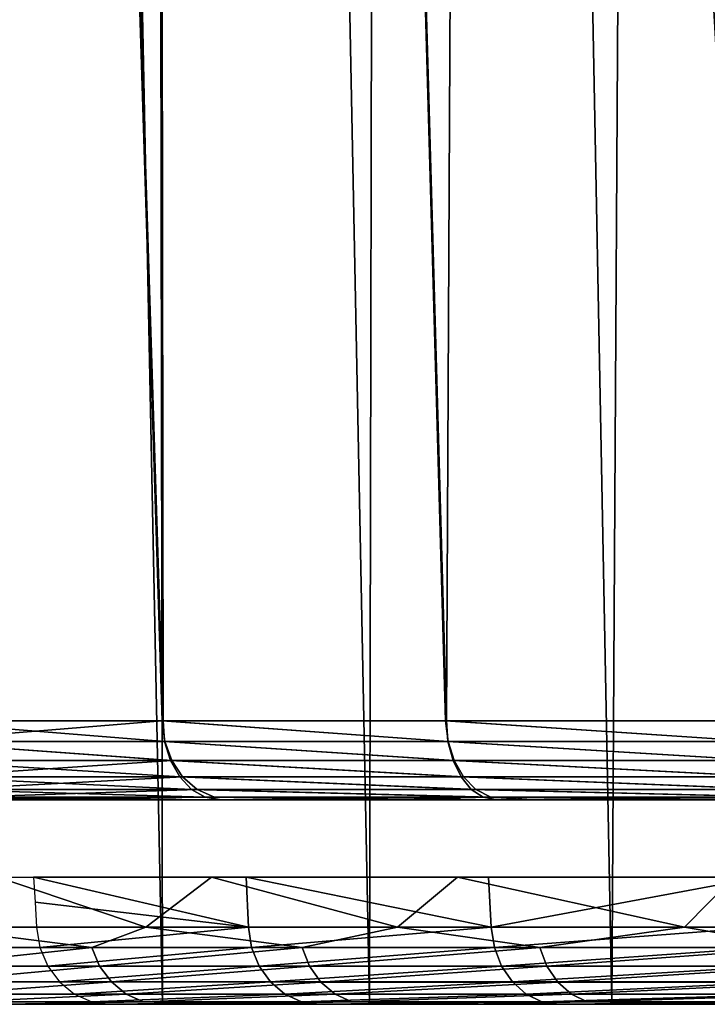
# Model space of a CAD drawing. Header units: millimetres. Extents: x -34 to 34, y -62 to 40.
# Tile 49 of 232: x -20.19 to -17.67, y -1 to 2.61. Entities that reach past the tile are written whole.
import ezdxf

# ---------------------------------------------------------------- set-up
doc = ezdxf.new("R2010")
doc.units = ezdxf.units.MM
doc.header["$LTSCALE"] = 52.148148
for name, color, linetype in [('113', 7, 'CONTINUOUS'), ('119', 7, 'CONTINUOUS'), ('123', 7, 'CONTINUOUS'), ('13', 7, 'CONTINUOUS'), ('137', 7, 'CONTINUOUS'), ('24', 7, 'CONTINUOUS'), ('3', 7, 'CONTINUOUS'), ('54', 7, 'CONTINUOUS'), ('55', 7, 'CONTINUOUS'), ('6', 7, 'CONTINUOUS'), ('96', 7, 'CONTINUOUS')]:
    doc.layers.add(name, color=color, linetype=linetype)

msp = doc.modelspace()

# ---------------------------------------------------------------- linework, layer by layer
at = {"layer": '113', "color": 7, "linetype": 'Continuous', "true_color": 0xe0f2ff}
for points in [[(-19.3533, -0.7166, -148.9342), (-20.1303, -0.7166, -150.4202), (-20.118, -0.791, -150.4261), (-19.3533, -0.7166, -148.9342)], [(-19.3414, -0.791, -148.941), (-19.3533, -0.7166, -148.9342), (-20.118, -0.791, -150.4261), (-19.3414, -0.791, -148.941)], [(-18.4621, -0.7166, -147.5039), (-19.3533, -0.7166, -148.9342), (-19.3414, -0.791, -148.941), (-18.4621, -0.7166, -147.5039)], [(-18.4621, -0.7166, -147.5039), (-19.3414, -0.791, -148.941), (-18.4507, -0.791, -147.5115), (-18.4621, -0.7166, -147.5039)], [(-17.4653, -0.7166, -146.1449), (-18.4621, -0.7166, -147.5039), (-18.4507, -0.791, -147.5115), (-17.4653, -0.7166, -146.1449)], [(-17.4653, -0.7166, -146.1449), (-18.4507, -0.791, -147.5115), (-17.4546, -0.791, -146.1534), (-17.4653, -0.7166, -146.1449)], [(-20.0893, -0.8595, -150.4398), (-19.3414, -0.791, -148.941), (-20.118, -0.791, -150.4261), (-20.0893, -0.8595, -150.4398)], [(-19.3138, -0.8595, -148.9568), (-19.3414, -0.791, -148.941), (-20.0893, -0.8595, -150.4398), (-19.3138, -0.8595, -148.9568)], [(-19.3414, -0.791, -148.941), (-19.3138, -0.8595, -148.9568), (-18.4507, -0.791, -147.5115), (-19.3414, -0.791, -148.941)], [(-18.4507, -0.791, -147.5115), (-19.3138, -0.8595, -148.9568), (-18.4244, -0.8595, -147.5293), (-18.4507, -0.791, -147.5115)], [(-18.4507, -0.791, -147.5115), (-18.4244, -0.8595, -147.5293), (-17.4546, -0.791, -146.1534), (-18.4507, -0.791, -147.5115)], [(-17.4546, -0.791, -146.1534), (-18.4244, -0.8595, -147.5293), (-17.4297, -0.8595, -146.1732), (-17.4546, -0.791, -146.1534)], [(-20.046, -0.9179, -150.4603), (-19.3138, -0.8595, -148.9568), (-20.0893, -0.8595, -150.4398), (-20.046, -0.9179, -150.4603)], [(-19.2722, -0.9179, -148.9806), (-19.3138, -0.8595, -148.9568), (-20.046, -0.9179, -150.4603), (-19.2722, -0.9179, -148.9806)], [(-19.3138, -0.8595, -148.9568), (-19.2722, -0.9179, -148.9806), (-18.4244, -0.8595, -147.5293), (-19.3138, -0.8595, -148.9568)], [(-18.4244, -0.8595, -147.5293), (-19.2722, -0.9179, -148.9806), (-18.3847, -0.9179, -147.5562), (-18.4244, -0.8595, -147.5293)], [(-18.4244, -0.8595, -147.5293), (-18.3847, -0.9179, -147.5562), (-17.4297, -0.8595, -146.1732), (-18.4244, -0.8595, -147.5293)], [(-17.4297, -0.8595, -146.1732), (-18.3847, -0.9179, -147.5562), (-17.3922, -0.9179, -146.2029), (-17.4297, -0.8595, -146.1732)], [(-19.9909, -0.9625, -150.4866), (-19.2722, -0.9179, -148.9806), (-20.046, -0.9179, -150.4603), (-19.9909, -0.9625, -150.4866)], [(-19.2193, -0.9625, -149.0108), (-19.2722, -0.9179, -148.9806), (-19.9909, -0.9625, -150.4866), (-19.2193, -0.9625, -149.0108)], [(-19.2722, -0.9179, -148.9806), (-19.2193, -0.9625, -149.0108), (-18.3847, -0.9179, -147.5562), (-19.2722, -0.9179, -148.9806)], [(-18.3847, -0.9179, -147.5562), (-19.2193, -0.9625, -149.0108), (-18.3342, -0.9625, -147.5904), (-18.3847, -0.9179, -147.5562)], [(-18.3847, -0.9179, -147.5562), (-18.3342, -0.9625, -147.5904), (-17.3922, -0.9179, -146.2029), (-18.3847, -0.9179, -147.5562)], [(-17.3922, -0.9179, -146.2029), (-18.3342, -0.9625, -147.5904), (-17.3444, -0.9625, -146.2408), (-17.3922, -0.9179, -146.2029)], [(-19.9275, -0.9905, -150.5167), (-19.2193, -0.9625, -149.0108), (-19.9909, -0.9625, -150.4866), (-19.9275, -0.9905, -150.5167)], [(-19.1583, -0.9905, -149.0457), (-19.2193, -0.9625, -149.0108), (-19.9275, -0.9905, -150.5167), (-19.1583, -0.9905, -149.0457)], [(-19.2193, -0.9625, -149.0108), (-19.1583, -0.9905, -149.0457), (-18.3342, -0.9625, -147.5904), (-19.2193, -0.9625, -149.0108)], [(-18.3342, -0.9625, -147.5904), (-19.1583, -0.9905, -149.0457), (-18.2761, -0.9905, -147.6297), (-18.3342, -0.9625, -147.5904)], [(-18.3342, -0.9625, -147.5904), (-18.2761, -0.9905, -147.6297), (-17.3444, -0.9625, -146.2408), (-18.3342, -0.9625, -147.5904)], [(-17.3444, -0.9625, -146.2408), (-18.2761, -0.9905, -147.6297), (-17.2894, -0.9905, -146.2845), (-17.3444, -0.9625, -146.2408)], [(-19.8598, -1, -150.5489), (-19.1583, -0.9905, -149.0457), (-19.9275, -0.9905, -150.5167), (-19.8598, -1, -150.5489)], [(-19.8598, -1, -150.5489), (-19.0932, -1, -149.0829), (-19.1583, -0.9905, -149.0457), (-19.8598, -1, -150.5489)], [(-19.1583, -0.9905, -149.0457), (-19.0932, -1, -149.0829), (-18.2761, -0.9905, -147.6297), (-19.1583, -0.9905, -149.0457)], [(-19.0932, -1, -149.0829), (-18.214, -1, -147.6718), (-18.2761, -0.9905, -147.6297), (-19.0932, -1, -149.0829)], [(-18.2761, -0.9905, -147.6297), (-18.214, -1, -147.6718), (-17.2894, -0.9905, -146.2845), (-18.2761, -0.9905, -147.6297)], [(-18.214, -1, -147.6718), (-17.2306, -1, -146.3311), (-17.2894, -0.9905, -146.2845), (-18.214, -1, -147.6718)]]:
    msp.add_3dface(points, dxfattribs=at)
at = {"layer": '119', "color": 7, "linetype": 'Continuous', "true_color": 0xe0f2ff}
for points in [[(-20.607, 0.0395, -172.5724), (-19.6659, 0.0395, -173.9988), (-19.6607, -0.0357, -173.9848), (-20.607, 0.0395, -172.5724)], [(-20.6018, -0.0357, -172.5572), (-20.607, 0.0395, -172.5724), (-19.6607, -0.0357, -173.9848), (-20.6018, -0.0357, -172.5572)], [(-19.6659, 0.0395, -173.9988), (-18.6262, 0.0395, -175.355), (-18.6209, -0.0357, -175.3422), (-19.6659, 0.0395, -173.9988)], [(-19.6607, -0.0357, -173.9848), (-19.6659, 0.0395, -173.9988), (-18.6209, -0.0357, -175.3422), (-19.6607, -0.0357, -173.9848)], [(-18.6262, 0.0395, -175.355), (-17.4933, 0.0395, -176.6343), (-17.4875, -0.0357, -176.6225), (-18.6262, 0.0395, -175.355)], [(-18.6209, -0.0357, -175.3422), (-18.6262, 0.0395, -175.355), (-17.4875, -0.0357, -176.6225), (-18.6209, -0.0357, -175.3422)], [(-20.6018, -0.0357, -172.5572), (-19.6607, -0.0357, -173.9848), (-19.6386, -0.1058, -173.9623), (-20.6018, -0.0357, -172.5572)], [(-20.5772, -0.1058, -172.5379), (-20.6018, -0.0357, -172.5572), (-19.6386, -0.1058, -173.9623), (-20.5772, -0.1058, -172.5379)], [(-19.6607, -0.0357, -173.9848), (-18.6209, -0.0357, -175.3422), (-18.6016, -0.1058, -175.3167), (-19.6607, -0.0357, -173.9848)], [(-19.6386, -0.1058, -173.9623), (-19.6607, -0.0357, -173.9848), (-18.6016, -0.1058, -175.3167), (-19.6386, -0.1058, -173.9623)], [(-18.6209, -0.0357, -175.3422), (-17.4875, -0.0357, -176.6225), (-17.4713, -0.1058, -176.5943), (-18.6209, -0.0357, -175.3422)], [(-18.6016, -0.1058, -175.3167), (-18.6209, -0.0357, -175.3422), (-17.4713, -0.1058, -176.5943), (-18.6016, -0.1058, -175.3167)], [(-20.5772, -0.1058, -172.5379), (-19.6386, -0.1058, -173.9623), (-19.6051, -0.1657, -173.9267), (-20.5772, -0.1058, -172.5379)], [(-20.5396, -0.1657, -172.5075), (-20.5772, -0.1058, -172.5379), (-19.6051, -0.1657, -173.9267), (-20.5396, -0.1657, -172.5075)], [(-19.6386, -0.1058, -173.9623), (-18.6016, -0.1058, -175.3167), (-18.5728, -0.1657, -175.2763), (-19.6386, -0.1058, -173.9623)], [(-19.6051, -0.1657, -173.9267), (-19.6386, -0.1058, -173.9623), (-18.5728, -0.1657, -175.2763), (-19.6051, -0.1657, -173.9267)], [(-18.6016, -0.1058, -175.3167), (-17.4713, -0.1058, -176.5943), (-17.4477, -0.1657, -176.5497), (-18.6016, -0.1058, -175.3167)], [(-18.5728, -0.1657, -175.2763), (-18.6016, -0.1058, -175.3167), (-17.4477, -0.1657, -176.5497), (-18.5728, -0.1657, -175.2763)], [(-20.5396, -0.1657, -172.5075), (-19.6051, -0.1657, -173.9267), (-19.562, -0.2115, -173.8812), (-20.5396, -0.1657, -172.5075)], [(-20.4913, -0.2115, -172.4686), (-20.5396, -0.1657, -172.5075), (-19.562, -0.2115, -173.8812), (-20.4913, -0.2115, -172.4686)], [(-19.6051, -0.1657, -173.9267), (-18.5728, -0.1657, -175.2763), (-18.5356, -0.2115, -175.2248), (-19.6051, -0.1657, -173.9267)], [(-19.562, -0.2115, -173.8812), (-19.6051, -0.1657, -173.9267), (-18.5356, -0.2115, -175.2248), (-19.562, -0.2115, -173.8812)], [(-18.5728, -0.1657, -175.2763), (-17.4477, -0.1657, -176.5497), (-17.417, -0.2115, -176.4927), (-18.5728, -0.1657, -175.2763)], [(-18.5356, -0.2115, -175.2248), (-18.5728, -0.1657, -175.2763), (-17.417, -0.2115, -176.4927), (-18.5356, -0.2115, -175.2248)], [(-20.4913, -0.2115, -172.4686), (-19.562, -0.2115, -173.8812), (-19.5116, -0.2402, -173.8295), (-20.4913, -0.2115, -172.4686)], [(-20.4351, -0.2402, -172.4243), (-20.4913, -0.2115, -172.4686), (-19.5116, -0.2402, -173.8295), (-20.4351, -0.2402, -172.4243)], [(-19.562, -0.2115, -173.8812), (-18.5356, -0.2115, -175.2248), (-18.4916, -0.2402, -175.1664), (-19.562, -0.2115, -173.8812)], [(-19.5116, -0.2402, -173.8295), (-19.562, -0.2115, -173.8812), (-18.4916, -0.2402, -175.1664), (-19.5116, -0.2402, -173.8295)], [(-18.5356, -0.2115, -175.2248), (-17.417, -0.2115, -176.4927), (-17.3802, -0.2402, -176.4282), (-18.5356, -0.2115, -175.2248)], [(-18.4916, -0.2402, -175.1664), (-18.5356, -0.2115, -175.2248), (-17.3802, -0.2402, -176.4282), (-18.4916, -0.2402, -175.1664)], [(-20.3693, -0.25, -172.3863), (-20.4351, -0.2402, -172.4243), (-19.5116, -0.2402, -173.8295), (-20.3693, -0.25, -172.3863)], [(-19.452, -0.25, -173.7822), (-20.3693, -0.25, -172.3863), (-19.5116, -0.2402, -173.8295), (-19.452, -0.25, -173.7822)], [(-18.4393, -0.25, -175.1103), (-19.452, -0.25, -173.7822), (-19.5116, -0.2402, -173.8295), (-18.4393, -0.25, -175.1103)], [(-18.4393, -0.25, -175.1103), (-19.5116, -0.2402, -173.8295), (-18.4916, -0.2402, -175.1664), (-18.4393, -0.25, -175.1103)], [(-17.3361, -0.25, -176.3643), (-18.4393, -0.25, -175.1103), (-18.4916, -0.2402, -175.1664), (-17.3361, -0.25, -176.3643)], [(-17.3361, -0.25, -176.3643), (-18.4916, -0.2402, -175.1664), (-17.3802, -0.2402, -176.4282), (-17.3361, -0.25, -176.3643)]]:
    msp.add_3dface(points, dxfattribs=at)
at = {"layer": '123', "color": 7, "linetype": 'Continuous', "true_color": 0xe0f2ff}
for points in [[(-19.6698, 0.0395, -146.0067), (-20.6114, 0.0395, -147.4348), (-20.6007, -0.036, -147.441), (-19.6698, 0.0395, -146.0067)], [(-19.6698, 0.0395, -146.0067), (-20.6007, -0.036, -147.441), (-19.6597, -0.036, -146.0139), (-19.6698, 0.0395, -146.0067)], [(-18.6295, 0.0395, -144.6489), (-19.6698, 0.0395, -146.0067), (-18.62, -0.036, -144.6569), (-18.6295, 0.0395, -144.6489)], [(-19.6698, 0.0395, -146.0067), (-19.6597, -0.036, -146.0139), (-18.62, -0.036, -144.6569), (-19.6698, 0.0395, -146.0067)], [(-17.4956, 0.0395, -143.3682), (-18.6295, 0.0395, -144.6489), (-17.4869, -0.036, -143.377), (-17.4956, 0.0395, -143.3682)], [(-18.6295, 0.0395, -144.6489), (-18.62, -0.036, -144.6569), (-17.4869, -0.036, -143.377), (-18.6295, 0.0395, -144.6489)], [(-20.5725, -0.1061, -147.4548), (-19.6344, -0.1061, -146.0322), (-20.6007, -0.036, -147.441), (-20.5725, -0.1061, -147.4548)], [(-20.6007, -0.036, -147.441), (-19.6344, -0.1061, -146.0322), (-19.6597, -0.036, -146.0139), (-20.6007, -0.036, -147.441)], [(-19.6344, -0.1061, -146.0322), (-18.5981, -0.1061, -144.6794), (-19.6597, -0.036, -146.0139), (-19.6344, -0.1061, -146.0322)], [(-19.6597, -0.036, -146.0139), (-18.5981, -0.1061, -144.6794), (-18.62, -0.036, -144.6569), (-19.6597, -0.036, -146.0139)], [(-18.5981, -0.1061, -144.6794), (-17.4688, -0.1061, -143.4033), (-18.62, -0.036, -144.6569), (-18.5981, -0.1061, -144.6794)], [(-18.62, -0.036, -144.6569), (-17.4688, -0.1061, -143.4033), (-17.4869, -0.036, -143.377), (-18.62, -0.036, -144.6569)], [(-20.5725, -0.1061, -147.4548), (-20.5276, -0.1659, -147.4733), (-19.6344, -0.1061, -146.0322), (-20.5725, -0.1061, -147.4548)], [(-20.5276, -0.1659, -147.4733), (-19.5945, -0.1659, -146.0587), (-19.6344, -0.1061, -146.0322), (-20.5276, -0.1659, -147.4733)], [(-19.5945, -0.1659, -146.0587), (-18.564, -0.1659, -144.7133), (-19.6344, -0.1061, -146.0322), (-19.5945, -0.1659, -146.0587)], [(-19.6344, -0.1061, -146.0322), (-18.564, -0.1659, -144.7133), (-18.5981, -0.1061, -144.6794), (-19.6344, -0.1061, -146.0322)], [(-18.564, -0.1659, -144.7133), (-17.4413, -0.1659, -143.4439), (-18.5981, -0.1061, -144.6794), (-18.564, -0.1659, -144.7133)], [(-18.5981, -0.1061, -144.6794), (-17.4413, -0.1659, -143.4439), (-17.4688, -0.1061, -143.4033), (-18.5981, -0.1061, -144.6794)], [(-20.5276, -0.1659, -147.4733), (-20.4685, -0.2116, -147.4944), (-19.5945, -0.1659, -146.0587), (-20.5276, -0.1659, -147.4733)], [(-20.4685, -0.2116, -147.4944), (-19.5417, -0.2116, -146.0906), (-19.5945, -0.1659, -146.0587), (-20.4685, -0.2116, -147.4944)], [(-19.5417, -0.2116, -146.0906), (-18.5188, -0.2116, -144.7553), (-19.5945, -0.1659, -146.0587), (-19.5417, -0.2116, -146.0906)], [(-19.5945, -0.1659, -146.0587), (-18.5188, -0.2116, -144.7553), (-18.564, -0.1659, -144.7133), (-19.5945, -0.1659, -146.0587)], [(-18.5188, -0.2116, -144.7553), (-17.4049, -0.2116, -143.4949), (-18.564, -0.1659, -144.7133), (-18.5188, -0.2116, -144.7553)], [(-18.564, -0.1659, -144.7133), (-17.4049, -0.2116, -143.4949), (-17.4413, -0.1659, -143.4439), (-18.564, -0.1659, -144.7133)], [(-20.4685, -0.2116, -147.4944), (-20.3974, -0.2403, -147.5146), (-19.5417, -0.2116, -146.0906), (-20.4685, -0.2116, -147.4944)], [(-20.3974, -0.2403, -147.5146), (-19.4781, -0.2403, -146.1238), (-19.5417, -0.2116, -146.0906), (-20.3974, -0.2403, -147.5146)], [(-19.4781, -0.2403, -146.1238), (-18.464, -0.2403, -144.8006), (-19.5417, -0.2116, -146.0906), (-19.4781, -0.2403, -146.1238)], [(-19.5417, -0.2116, -146.0906), (-18.464, -0.2403, -144.8006), (-18.5188, -0.2116, -144.7553), (-19.5417, -0.2116, -146.0906)], [(-18.464, -0.2403, -144.8006), (-17.3602, -0.2403, -143.5512), (-18.5188, -0.2116, -144.7553), (-18.464, -0.2403, -144.8006)], [(-18.5188, -0.2116, -144.7553), (-17.3602, -0.2403, -143.5512), (-17.4049, -0.2116, -143.4949), (-18.5188, -0.2116, -144.7553)], [(-20.5286, -0.25, -147.8795), (-20.0226, -0.25, -147.0607), (-20.3974, -0.2403, -147.5146), (-20.5286, -0.25, -147.8795)], [(-20.0226, -0.25, -147.0607), (-19.484, -0.25, -146.2631), (-20.3974, -0.2403, -147.5146), (-20.0226, -0.25, -147.0607)], [(-20.3974, -0.2403, -147.5146), (-19.484, -0.25, -146.2631), (-19.4781, -0.2403, -146.1238), (-20.3974, -0.2403, -147.5146)], [(-19.484, -0.25, -146.2631), (-18.9137, -0.25, -145.4879), (-19.4781, -0.2403, -146.1238), (-19.484, -0.25, -146.2631)], [(-19.4781, -0.2403, -146.1238), (-18.9137, -0.25, -145.4879), (-18.464, -0.2403, -144.8006), (-19.4781, -0.2403, -146.1238)], [(-18.9137, -0.25, -145.4879), (-18.3126, -0.25, -144.7363), (-18.464, -0.2403, -144.8006), (-18.9137, -0.25, -145.4879)], [(-18.3126, -0.25, -144.7363), (-17.6816, -0.25, -144.0096), (-18.464, -0.2403, -144.8006), (-18.3126, -0.25, -144.7363)], [(-18.464, -0.2403, -144.8006), (-17.6816, -0.25, -144.0096), (-17.3602, -0.2403, -143.5512), (-18.464, -0.2403, -144.8006)], [(-17.6816, -0.25, -144.0096), (-17.0217, -0.25, -143.309), (-17.3602, -0.2403, -143.5512), (-17.6816, -0.25, -144.0096)]]:
    msp.add_3dface(points, dxfattribs=at)
at = {"layer": '13', "color": 7, "linetype": 'Continuous', "true_color": 0xe0f2ff}
for points in [[(-20.5445, -0.25, -169.4249), (-20.3693, -0.25, -172.3863), (-19.7499, -0.25, -170.9931), (-20.5445, -0.25, -169.4249)], [(-20.3693, -0.25, -172.3863), (-19.452, -0.25, -173.7822), (-19.7499, -0.25, -170.9931), (-20.3693, -0.25, -172.3863)], [(-19.7499, -0.25, -170.9931), (-19.452, -0.25, -173.7822), (-18.8358, -0.25, -172.4948), (-19.7499, -0.25, -170.9931)], [(-19.452, -0.25, -173.7822), (-18.4393, -0.25, -175.1103), (-18.8358, -0.25, -172.4948), (-19.452, -0.25, -173.7822)], [(-18.8358, -0.25, -172.4948), (-18.4393, -0.25, -175.1103), (-17.8076, -0.25, -173.921), (-18.8358, -0.25, -172.4948)], [(-18.4393, -0.25, -175.1103), (-17.3361, -0.25, -176.3643), (-17.8076, -0.25, -173.921), (-18.4393, -0.25, -175.1103)], [(-17.8076, -0.25, -173.921), (-17.3361, -0.25, -176.3643), (-16.6718, -0.25, -175.2629), (-17.8076, -0.25, -173.921)]]:
    msp.add_3dface(points, dxfattribs=at)
at = {"layer": '137', "color": 7, "linetype": 'Continuous', "true_color": 0xe0f2ff}
for points in [[(-19.7337, 40.5, -169.9495), (-20.5063, 40.5, -168.2401), (-19.6691, -1, -168.3692), (-19.7337, 40.5, -169.9495)], [(-20.5063, 40.5, -168.2401), (-20.2941, -1, -166.7133), (-19.6691, -1, -168.3692), (-20.5063, 40.5, -168.2401)], [(-20.5063, 40.5, -151.7599), (-19.7337, 40.5, -150.0505), (-19.6691, -1, -151.6308), (-20.5063, 40.5, -151.7599)], [(-20.5063, 40.5, -151.7599), (-19.6691, -1, -151.6308), (-20.2941, -1, -153.2867), (-20.5063, 40.5, -151.7599)], [(-18.8187, 40.5, -171.5873), (-19.7337, 40.5, -169.9495), (-18.9093, -1, -169.9678), (-18.8187, 40.5, -171.5873)], [(-19.7337, 40.5, -169.9495), (-19.6691, -1, -168.3692), (-18.9093, -1, -169.9678), (-19.7337, 40.5, -169.9495)], [(-19.7337, 40.5, -150.0505), (-18.8187, 40.5, -148.4127), (-18.9093, -1, -150.0322), (-19.7337, 40.5, -150.0505)], [(-19.7337, 40.5, -150.0505), (-18.9093, -1, -150.0322), (-19.6691, -1, -151.6308), (-19.7337, 40.5, -150.0505)], [(-18.8187, 40.5, -171.5873), (-18.9093, -1, -169.9678), (-18.0198, -1, -171.4981), (-18.8187, 40.5, -171.5873)], [(-18.8187, 40.5, -148.4127), (-18.0198, -1, -148.5019), (-18.9093, -1, -150.0322), (-18.8187, 40.5, -148.4127)], [(-17.7683, 40.5, -173.1414), (-18.8187, 40.5, -171.5873), (-18.0198, -1, -171.4981), (-17.7683, 40.5, -173.1414)], [(-18.8187, 40.5, -148.4127), (-17.7683, 40.5, -146.8586), (-18.0198, -1, -148.5019), (-18.8187, 40.5, -148.4127)], [(-17.7683, 40.5, -173.1414), (-18.0198, -1, -171.4981), (-17.0067, -1, -172.9495), (-17.7683, 40.5, -173.1414)], [(-17.7683, 40.5, -146.8586), (-17.0067, -1, -147.0505), (-18.0198, -1, -148.5019), (-17.7683, 40.5, -146.8586)], [(-16.5899, 40.5, -174.6009), (-17.7683, 40.5, -173.1414), (-17.0067, -1, -172.9495), (-16.5899, 40.5, -174.6009)], [(-17.7683, 40.5, -146.8586), (-16.5899, 40.5, -145.3991), (-17.0067, -1, -147.0505), (-17.7683, 40.5, -146.8586)]]:
    msp.add_3dface(points, dxfattribs=at)
at = {"layer": '24', "color": 7, "linetype": 'Continuous', "true_color": 0xe0f2ff}
for points in [[(-20.5286, -0.25, -147.8795), (-20.4122, -0.25, -150.2919), (-20.0226, -0.25, -147.0607), (-20.5286, -0.25, -147.8795)], [(-20.4122, -0.25, -150.2919), (-19.622, -0.25, -148.7803), (-20.0226, -0.25, -147.0607), (-20.4122, -0.25, -150.2919)], [(-20.0226, -0.25, -147.0607), (-19.622, -0.25, -148.7803), (-19.484, -0.25, -146.2631), (-20.0226, -0.25, -147.0607)], [(-19.622, -0.25, -148.7803), (-18.7199, -0.25, -147.3322), (-19.484, -0.25, -146.2631), (-19.622, -0.25, -148.7803)], [(-19.484, -0.25, -146.2631), (-18.7199, -0.25, -147.3322), (-18.9137, -0.25, -145.4879), (-19.484, -0.25, -146.2631)], [(-18.9137, -0.25, -145.4879), (-18.7199, -0.25, -147.3322), (-18.3126, -0.25, -144.7363), (-18.9137, -0.25, -145.4879)], [(-18.7199, -0.25, -147.3322), (-17.7111, -0.25, -145.9563), (-18.3126, -0.25, -144.7363), (-18.7199, -0.25, -147.3322)], [(-18.3126, -0.25, -144.7363), (-17.7111, -0.25, -145.9563), (-17.6816, -0.25, -144.0096), (-18.3126, -0.25, -144.7363)], [(-17.7111, -0.25, -145.9563), (-16.6013, -0.25, -144.6605), (-17.6816, -0.25, -144.0096), (-17.7111, -0.25, -145.9563)], [(-17.6816, -0.25, -144.0096), (-16.6013, -0.25, -144.6605), (-17.0217, -0.25, -143.309), (-17.6816, -0.25, -144.0096)]]:
    msp.add_3dface(points, dxfattribs=at)
at = {"layer": '3', "color": 7, "linetype": 'Continuous', "true_color": 0xe0f2ff}
for points in [[(-19.7297, -0.7166, -170.3798), (-20.519, -0.7166, -168.7162), (-20.2722, -0.5334, -169.3002), (-19.7297, -0.7166, -170.3798)], [(-19.4881, -0.5334, -170.8476), (-19.7297, -0.7166, -170.3798), (-20.2722, -0.5334, -169.3002), (-19.4881, -0.5334, -170.8476)], [(-20.1417, -0.5334, -150.4205), (-20.136, -0.6249, -150.4204), (-19.3533, -0.7166, -148.9342), (-20.1417, -0.5334, -150.4205)], [(-20.1417, -0.5334, -150.4205), (-19.3533, -0.7166, -148.9342), (-19.3619, -0.5334, -148.9287), (-20.1417, -0.5334, -150.4205)], [(-18.8058, -0.7166, -171.9726), (-19.7297, -0.7166, -170.3798), (-19.4881, -0.5334, -170.8476), (-18.8058, -0.7166, -171.9726)], [(-18.5861, -0.5334, -172.3293), (-18.8058, -0.7166, -171.9726), (-19.4881, -0.5334, -170.8476), (-18.5861, -0.5334, -172.3293)], [(-19.3533, -0.7166, -148.9342), (-18.4621, -0.7166, -147.5039), (-19.3619, -0.5334, -148.9287), (-19.3533, -0.7166, -148.9342)], [(-19.3619, -0.5334, -148.9287), (-18.4621, -0.7166, -147.5039), (-18.4717, -0.5334, -147.5), (-19.3619, -0.5334, -148.9287)], [(-17.7536, -0.7166, -173.4837), (-18.8058, -0.7166, -171.9726), (-18.5861, -0.5334, -172.3293), (-17.7536, -0.7166, -173.4837)], [(-17.5717, -0.5334, -173.7365), (-17.7536, -0.7166, -173.4837), (-18.5861, -0.5334, -172.3293), (-17.5717, -0.5334, -173.7365)], [(-18.4717, -0.5334, -147.5), (-18.4621, -0.7166, -147.5039), (-17.4764, -0.5334, -146.1424), (-18.4717, -0.5334, -147.5)], [(-18.4621, -0.7166, -147.5039), (-17.4653, -0.7166, -146.1449), (-17.4764, -0.5334, -146.1424), (-18.4621, -0.7166, -147.5039)], [(-16.5803, -0.7166, -174.9028), (-17.7536, -0.7166, -173.4837), (-17.5717, -0.5334, -173.7365), (-16.5803, -0.7166, -174.9028)], [(-20.1303, -0.7166, -150.4202), (-19.3533, -0.7166, -148.9342), (-20.136, -0.6249, -150.4204), (-20.1303, -0.7166, -150.4202)]]:
    msp.add_3dface(points, dxfattribs=at)
at = {"layer": '54', "color": 7, "linetype": 'Continuous', "true_color": 0xe0f2ff}
for points in [[(-20.6114, 0.0395, -147.4348), (-19.6698, 0.0395, -146.0067), (-20.8833, 38.5174, -145.3959), (-20.6114, 0.0395, -147.4348)], [(-20.8833, 38.5174, -145.3959), (-19.6698, 0.0395, -146.0067), (-19.7149, 38.5174, -143.8534), (-20.8833, 38.5174, -145.3959)], [(-18.6295, 0.0395, -144.6489), (-17.4956, 0.0395, -143.3682), (-19.7149, 38.5174, -143.8534), (-18.6295, 0.0395, -144.6489)], [(-19.7149, 38.5174, -143.8534), (-17.4956, 0.0395, -143.3682), (-18.4329, 38.5174, -142.404), (-19.7149, 38.5174, -143.8534)], [(-19.6698, 0.0395, -146.0067), (-18.6295, 0.0395, -144.6489), (-19.7149, 38.5174, -143.8534), (-19.6698, 0.0395, -146.0067)], [(-16.2739, 0.0395, -142.171), (-17.0444, 38.5174, -141.0559), (-18.4329, 38.5174, -142.404), (-16.2739, 0.0395, -142.171)], [(-17.4956, 0.0395, -143.3682), (-16.2739, 0.0395, -142.171), (-18.4329, 38.5174, -142.404), (-17.4956, 0.0395, -143.3682)]]:
    msp.add_3dface(points, dxfattribs=at)
at = {"layer": '55', "color": 7, "linetype": 'Continuous', "true_color": 0xe0f2ff}
for points in [[(-19.6659, 0.0395, -173.9988), (-20.607, 0.0395, -172.5724), (-20.8884, 38.5174, -174.5968), (-19.6659, 0.0395, -173.9988)], [(-19.7188, 38.5174, -176.1419), (-19.6659, 0.0395, -173.9988), (-20.8884, 38.5174, -174.5968), (-19.7188, 38.5174, -176.1419)], [(-18.6262, 0.0395, -175.355), (-19.6659, 0.0395, -173.9988), (-19.7188, 38.5174, -176.1419), (-18.6262, 0.0395, -175.355)], [(-18.4349, 38.5174, -177.5939), (-18.6262, 0.0395, -175.355), (-19.7188, 38.5174, -176.1419), (-18.4349, 38.5174, -177.5939)], [(-17.4933, 0.0395, -176.6343), (-18.6262, 0.0395, -175.355), (-18.4349, 38.5174, -177.5939), (-17.4933, 0.0395, -176.6343)], [(-16.2726, 0.0395, -177.8302), (-17.4933, 0.0395, -176.6343), (-18.4349, 38.5174, -177.5939), (-16.2726, 0.0395, -177.8302)], [(-17.0444, 38.5174, -178.9441), (-16.2726, 0.0395, -177.8302), (-18.4349, 38.5174, -177.5939), (-17.0444, 38.5174, -178.9441)]]:
    msp.add_3dface(points, dxfattribs=at)
at = {"layer": '6', "color": 7, "linetype": 'Continuous', "true_color": 0xe0f2ff}
for points in [[(-20.2941, -1, -153.2867), (-19.6691, -1, -151.6308), (-20.2743, -1, -150.9437), (-20.2941, -1, -153.2867)], [(-19.6691, -1, -168.3692), (-20.2941, -1, -166.7133), (-20.2433, -1, -168.599), (-19.6691, -1, -168.3692)], [(-20.2743, -1, -150.9437), (-19.6691, -1, -151.6308), (-20.1471, -1, -150.8766), (-20.2743, -1, -150.9437)], [(-19.4646, -1, -170.2403), (-19.6691, -1, -168.3692), (-20.2433, -1, -168.599), (-19.4646, -1, -170.2403)], [(-20.1471, -1, -150.8766), (-19.6691, -1, -151.6308), (-20.0339, -1, -150.7878), (-20.1471, -1, -150.8766)], [(-20.0339, -1, -150.7878), (-19.6691, -1, -151.6308), (-19.9372, -1, -150.6784), (-20.0339, -1, -150.7878)], [(-19.9372, -1, -150.6784), (-19.6691, -1, -151.6308), (-19.8598, -1, -150.5489), (-19.9372, -1, -150.6784)], [(-19.8598, -1, -150.5489), (-19.6691, -1, -151.6308), (-19.0932, -1, -149.0829), (-19.8598, -1, -150.5489)], [(-19.6691, -1, -151.6308), (-18.9093, -1, -150.0322), (-19.0932, -1, -149.0829), (-19.6691, -1, -151.6308)], [(-18.9093, -1, -169.9678), (-19.6691, -1, -168.3692), (-19.4646, -1, -170.2403), (-18.9093, -1, -169.9678)], [(-18.5532, -1, -171.8116), (-18.9093, -1, -169.9678), (-19.4646, -1, -170.2403), (-18.5532, -1, -171.8116)], [(-19.0932, -1, -149.0829), (-18.9093, -1, -150.0322), (-18.214, -1, -147.6718), (-19.0932, -1, -149.0829)], [(-18.9093, -1, -150.0322), (-18.0198, -1, -148.5019), (-18.214, -1, -147.6718), (-18.9093, -1, -150.0322)], [(-18.0198, -1, -171.4981), (-18.9093, -1, -169.9678), (-18.5532, -1, -171.8116), (-18.0198, -1, -171.4981)], [(-17.5152, -1, -173.3024), (-18.0198, -1, -171.4981), (-18.5532, -1, -171.8116), (-17.5152, -1, -173.3024)], [(-18.214, -1, -147.6718), (-18.0198, -1, -148.5019), (-17.2306, -1, -146.3311), (-18.214, -1, -147.6718)], [(-18.0198, -1, -148.5019), (-17.0067, -1, -147.0505), (-17.2306, -1, -146.3311), (-18.0198, -1, -148.5019)], [(-17.0067, -1, -172.9495), (-18.0198, -1, -171.4981), (-17.5152, -1, -173.3024), (-17.0067, -1, -172.9495)]]:
    msp.add_3dface(points, dxfattribs=at)
at = {"layer": '96', "color": 7, "linetype": 'Continuous', "true_color": 0xe0f2ff}
for points in [[(-20.519, -0.7166, -168.7162), (-19.9276, -0.791, -169.964), (-20.5953, -0.791, -168.4987), (-20.519, -0.7166, -168.7162)], [(-20.519, -0.7166, -168.7162), (-19.7297, -0.7166, -170.3798), (-19.9276, -0.791, -169.964), (-20.519, -0.7166, -168.7162)], [(-19.7297, -0.7166, -170.3798), (-19.1559, -0.791, -171.3773), (-19.9276, -0.791, -169.964), (-19.7297, -0.7166, -170.3798)], [(-19.7297, -0.7166, -170.3798), (-18.8058, -0.7166, -171.9726), (-19.1559, -0.791, -171.3773), (-19.7297, -0.7166, -170.3798)], [(-18.8058, -0.7166, -171.9726), (-18.2841, -0.791, -172.7312), (-19.1559, -0.791, -171.3773), (-18.8058, -0.7166, -171.9726)], [(-18.8058, -0.7166, -171.9726), (-17.7536, -0.7166, -173.4837), (-18.2841, -0.791, -172.7312), (-18.8058, -0.7166, -171.9726)], [(-17.7536, -0.7166, -173.4837), (-17.3168, -0.7911, -174.0186), (-18.2841, -0.791, -172.7312), (-17.7536, -0.7166, -173.4837)], [(-17.7536, -0.7166, -173.4837), (-16.5803, -0.7166, -174.9028), (-17.3168, -0.7911, -174.0186), (-17.7536, -0.7166, -173.4837)], [(-19.9276, -0.791, -169.964), (-20.5658, -0.8596, -168.4865), (-20.5953, -0.791, -168.4987), (-19.9276, -0.791, -169.964)], [(-19.8991, -0.8596, -169.9498), (-20.5658, -0.8596, -168.4865), (-19.9276, -0.791, -169.964), (-19.8991, -0.8596, -169.9498)], [(-19.1559, -0.791, -171.3773), (-19.8991, -0.8596, -169.9498), (-19.9276, -0.791, -169.964), (-19.1559, -0.791, -171.3773)], [(-19.1285, -0.8597, -171.361), (-19.8991, -0.8596, -169.9498), (-19.1559, -0.791, -171.3773), (-19.1285, -0.8597, -171.361)], [(-18.2841, -0.791, -172.7312), (-19.1285, -0.8597, -171.361), (-19.1559, -0.791, -171.3773), (-18.2841, -0.791, -172.7312)], [(-18.2579, -0.8597, -172.713), (-19.1285, -0.8597, -171.361), (-18.2841, -0.791, -172.7312), (-18.2579, -0.8597, -172.713)], [(-17.3168, -0.7911, -174.0186), (-18.2579, -0.8597, -172.713), (-18.2841, -0.791, -172.7312), (-17.3168, -0.7911, -174.0186)], [(-17.292, -0.8597, -173.9985), (-18.2579, -0.8597, -172.713), (-17.3168, -0.7911, -174.0186), (-17.292, -0.8597, -173.9985)], [(-19.8991, -0.8596, -169.9498), (-20.5214, -0.9181, -168.4682), (-20.5658, -0.8596, -168.4865), (-19.8991, -0.8596, -169.9498)], [(-19.8562, -0.9181, -169.9283), (-20.5214, -0.9181, -168.4682), (-19.8991, -0.8596, -169.9498), (-19.8562, -0.9181, -169.9283)], [(-19.1285, -0.8597, -171.361), (-19.8562, -0.9181, -169.9283), (-19.8991, -0.8596, -169.9498), (-19.1285, -0.8597, -171.361)], [(-19.0872, -0.9182, -171.3365), (-19.8562, -0.9181, -169.9283), (-19.1285, -0.8597, -171.361), (-19.0872, -0.9182, -171.3365)], [(-18.2579, -0.8597, -172.713), (-19.0872, -0.9182, -171.3365), (-19.1285, -0.8597, -171.361), (-18.2579, -0.8597, -172.713)], [(-18.2184, -0.9182, -172.6855), (-19.0872, -0.9182, -171.3365), (-18.2579, -0.8597, -172.713), (-18.2184, -0.9182, -172.6855)], [(-17.292, -0.8597, -173.9985), (-18.2184, -0.9182, -172.6855), (-18.2579, -0.8597, -172.713), (-17.292, -0.8597, -173.9985)], [(-17.2546, -0.9182, -173.9682), (-18.2184, -0.9182, -172.6855), (-17.292, -0.8597, -173.9985), (-17.2546, -0.9182, -173.9682)], [(-19.8562, -0.9181, -169.9283), (-20.4649, -0.9627, -168.4449), (-20.5214, -0.9181, -168.4682), (-19.8562, -0.9181, -169.9283)], [(-19.8015, -0.9627, -169.9009), (-20.4649, -0.9627, -168.4449), (-19.8562, -0.9181, -169.9283), (-19.8015, -0.9627, -169.9009)], [(-19.0872, -0.9182, -171.3365), (-19.8015, -0.9627, -169.9009), (-19.8562, -0.9181, -169.9283), (-19.0872, -0.9182, -171.3365)], [(-19.0346, -0.9628, -171.3053), (-19.8015, -0.9627, -169.9009), (-19.0872, -0.9182, -171.3365), (-19.0346, -0.9628, -171.3053)], [(-18.2184, -0.9182, -172.6855), (-19.0346, -0.9628, -171.3053), (-19.0872, -0.9182, -171.3365), (-18.2184, -0.9182, -172.6855)], [(-18.1682, -0.9628, -172.6505), (-19.0346, -0.9628, -171.3053), (-18.2184, -0.9182, -172.6855), (-18.1682, -0.9628, -172.6505)], [(-17.2546, -0.9182, -173.9682), (-18.1682, -0.9628, -172.6505), (-18.2184, -0.9182, -172.6855), (-17.2546, -0.9182, -173.9682)], [(-17.207, -0.9628, -173.9297), (-18.1682, -0.9628, -172.6505), (-17.2546, -0.9182, -173.9682), (-17.207, -0.9628, -173.9297)], [(-19.8015, -0.9627, -169.9009), (-20.4, -0.9906, -168.4181), (-20.4649, -0.9627, -168.4449), (-19.8015, -0.9627, -169.9009)], [(-19.7387, -0.9906, -169.8696), (-20.4, -0.9906, -168.4181), (-19.8015, -0.9627, -169.9009), (-19.7387, -0.9906, -169.8696)], [(-19.0346, -0.9628, -171.3053), (-19.7387, -0.9906, -169.8696), (-19.8015, -0.9627, -169.9009), (-19.0346, -0.9628, -171.3053)], [(-18.9743, -0.9906, -171.2695), (-19.7387, -0.9906, -169.8696), (-19.0346, -0.9628, -171.3053), (-18.9743, -0.9906, -171.2695)], [(-18.1682, -0.9628, -172.6505), (-18.9743, -0.9906, -171.2695), (-19.0346, -0.9628, -171.3053), (-18.1682, -0.9628, -172.6505)], [(-18.1108, -0.9906, -172.6105), (-18.9743, -0.9906, -171.2695), (-18.1682, -0.9628, -172.6505), (-18.1108, -0.9906, -172.6105)], [(-17.207, -0.9628, -173.9297), (-18.1108, -0.9906, -172.6105), (-18.1682, -0.9628, -172.6505), (-17.207, -0.9628, -173.9297)], [(-17.1526, -0.9906, -173.8857), (-18.1108, -0.9906, -172.6105), (-17.207, -0.9628, -173.9297), (-17.1526, -0.9906, -173.8857)], [(-19.7387, -0.9906, -169.8696), (-20.2433, -1, -168.599), (-20.4, -0.9906, -168.4181), (-19.7387, -0.9906, -169.8696)], [(-19.4646, -1, -170.2403), (-20.2433, -1, -168.599), (-19.7387, -0.9906, -169.8696), (-19.4646, -1, -170.2403)], [(-18.9743, -0.9906, -171.2695), (-19.4646, -1, -170.2403), (-19.7387, -0.9906, -169.8696), (-18.9743, -0.9906, -171.2695)], [(-18.5532, -1, -171.8116), (-19.4646, -1, -170.2403), (-18.9743, -0.9906, -171.2695), (-18.5532, -1, -171.8116)], [(-18.1108, -0.9906, -172.6105), (-18.5532, -1, -171.8116), (-18.9743, -0.9906, -171.2695), (-18.1108, -0.9906, -172.6105)], [(-17.5152, -1, -173.3024), (-18.5532, -1, -171.8116), (-18.1108, -0.9906, -172.6105), (-17.5152, -1, -173.3024)], [(-17.1526, -0.9906, -173.8857), (-17.5152, -1, -173.3024), (-18.1108, -0.9906, -172.6105), (-17.1526, -0.9906, -173.8857)]]:
    msp.add_3dface(points, dxfattribs=at)

doc.saveas('drawing.dxf')
